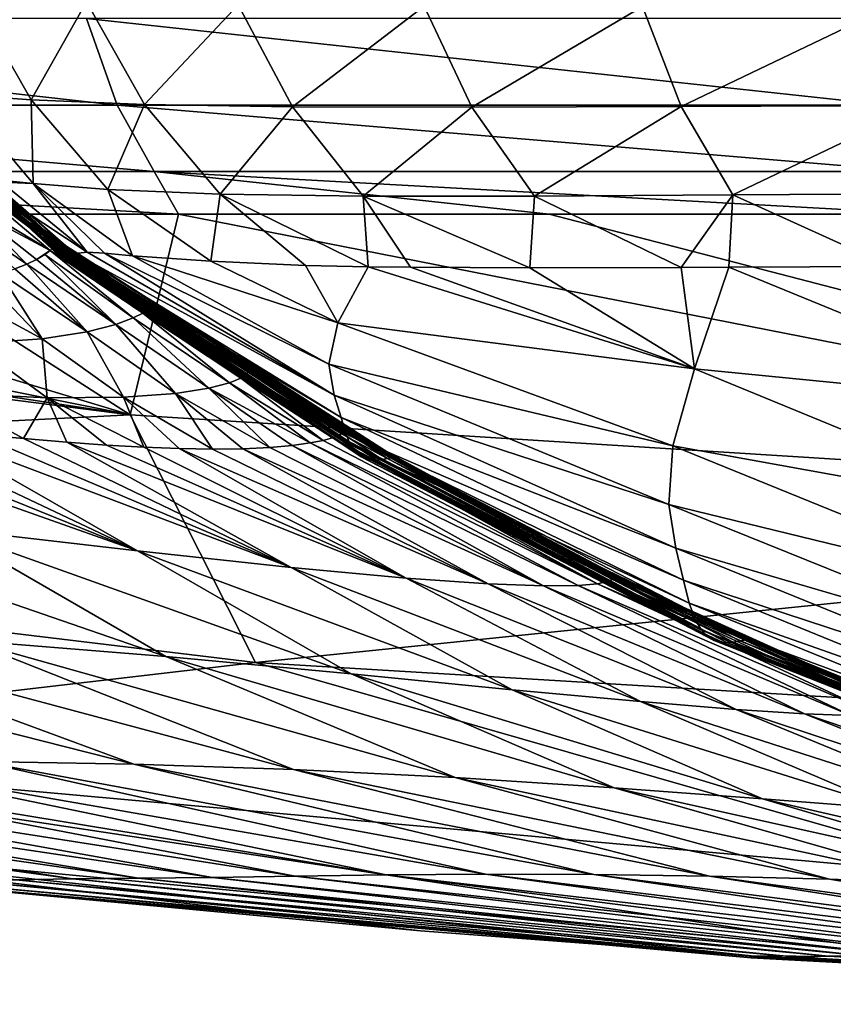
# Model space of a CAD drawing. Header units: metres. Extents: x -105 to 105, y -71 to 59.
# Tile 20 of 117: x -8.55 to -5.74, y -70.99 to -67.59. Entities that reach past the tile are written whole.
import ezdxf

# ---------------------------------------------------------------- set-up
doc = ezdxf.new("R2010")
doc.units = ezdxf.units.M
doc.layers.add('solid_WAMAS_150_SW0001', color=7, linetype='CONTINUOUS')

msp = doc.modelspace()

# ---------------------------------------------------------------- linework, layer by layer
at = {"layer": 'solid_WAMAS_150_SW0001'}
for points in [[(-8.508179, -67.871628, -84.98732), (-8.761324, -67.852539, -83.819115), (-8.709904, -67.516693, -84.9842)], [(-8.508179, -67.871628, -84.98732), (-8.709904, -67.516693, -84.9842), (-8.316772, -67.532654, -86.103149)], [(-8.116463, -67.887306, -86.080978), (-8.508179, -67.871628, -84.98732), (-8.316772, -67.532654, -86.103149)], [(-8.116463, -67.887306, -86.080978), (-8.316772, -67.532654, -86.103149), (-7.792637, -67.543022, -87.143074)], [(-7.604749, -67.895309, -87.087006), (-8.116463, -67.887306, -86.080978), (-7.792637, -67.543022, -87.143074)], [(-7.604749, -67.895309, -87.087006), (-7.792637, -67.543022, -87.143074), (-7.149529, -67.547935, -88.09539)], [(-6.984657, -67.896942, -88.00209), (-7.604749, -67.895309, -87.087006), (-7.149529, -67.547935, -88.09539)], [(-6.984657, -67.896942, -88.00209), (-7.149529, -67.547935, -88.09539), (-6.395343, -67.548813, -88.953751)], [(-6.26141, -67.894768, -88.825676), (-6.984657, -67.896942, -88.00209), (-6.395343, -67.548813, -88.953751)], [(-6.26141, -67.894768, -88.825676), (-6.395343, -67.548813, -88.953751), (-5.535499, -67.547157, -89.711525)], [(-5.436683, -67.891129, -89.55619), (-6.26141, -67.894768, -88.825676), (-5.535499, -67.547157, -89.711525)], [(-10.883867, -67.589973, 13.560887), (-10.744803, -67.889313, 13.307856), (-8.210323, -67.889328, 14.499749)], [(-8.316584, -67.589989, 14.768213), (-10.883867, -67.589973, 13.560887), (-8.210323, -67.889328, 14.499749)], [(-8.316584, -67.589989, 14.768213), (-8.210323, -67.889328, 14.499749), (-5.546504, -67.889343, 15.364776)], [(-5.618286, -67.590004, 15.644439), (-8.316584, -67.589989, 14.768213), (-5.546504, -67.889343, 15.364776)], [(-8.500558, -68.160194, -83.828735), (-8.761324, -67.852539, -83.819115), (-8.508179, -67.871628, -84.98732)], [(-8.500558, -68.160194, -83.828735), (-8.616771, -68.148956, -82.609947), (-8.761324, -67.852539, -83.819115)], [(-10.744803, -67.889313, 13.307856), (-10.577702, -68.118652, 13.003809), (-8.082631, -68.118675, 14.177162)], [(-8.210323, -67.889328, 14.499749), (-10.744803, -67.889313, 13.307856), (-8.082631, -68.118675, 14.177162)], [(-8.242716, -68.181206, -84.975578), (-8.508179, -67.871628, -84.98732), (-8.116463, -67.887306, -86.080978)], [(-8.242716, -68.181206, -84.975578), (-8.500558, -68.160194, -83.828735), (-8.508179, -67.871628, -84.98732)], [(-7.854973, -68.197006, -86.036079), (-8.242716, -68.181206, -84.975578), (-8.116463, -67.887306, -86.080978)], [(-8.210323, -67.889328, 14.499749), (-8.082631, -68.118675, 14.177162), (-5.460234, -68.118683, 15.028732)], [(-5.546504, -67.889343, 15.364776), (-8.210323, -67.889328, 14.499749), (-5.460234, -68.118683, 15.028732)], [(-7.854973, -68.197006, -86.036079), (-8.116463, -67.887306, -86.080978), (-7.604749, -67.895309, -87.087006)], [(-7.360124, -68.20388, -87.000946), (-7.854973, -68.197006, -86.036079), (-7.604749, -67.895309, -87.087006)], [(-7.360124, -68.20388, -87.000946), (-7.604749, -67.895309, -87.087006), (-6.984657, -67.896942, -88.00209)], [(-6.768742, -68.203812, -87.872467), (-7.360124, -68.20388, -87.000946), (-6.984657, -67.896942, -88.00209)], [(-6.768742, -68.203812, -87.872467), (-6.984657, -67.896942, -88.00209), (-6.26141, -67.894768, -88.825676)], [(-6.08282, -68.199974, -88.655869), (-6.768742, -68.203812, -87.872467), (-6.26141, -67.894768, -88.825676)], [(-6.08282, -68.199974, -88.655869), (-6.26141, -67.894768, -88.825676), (-5.436683, -67.891129, -89.55619)], [(-5.299986, -68.195091, -89.35434), (-6.08282, -68.199974, -88.655869), (-5.436683, -67.891129, -89.55619)], [(-10.577702, -68.118652, 13.003809), (-9.248196, -68.266357, 13.24967), (-7.99871, -68.26635, 13.79464)], [(-8.082631, -68.118675, 14.177162), (-10.577702, -68.118652, 13.003809), (-7.99871, -68.26635, 13.79464)], [(-8.689897, -68.149467, -78.319588), (-8.41552, -68.405365, -78.341103), (-8.689534, -68.138779, -73.970703)], [(-8.665867, -68.134094, -69.593178), (-8.689534, -68.138779, -73.970703), (-8.411175, -68.392082, -73.998535)], [(-8.415641, -68.394737, -74.806709), (-8.411175, -68.392082, -73.998535), (-8.689534, -68.138779, -73.970703)], [(-8.418639, -68.396996, -75.529625), (-8.415641, -68.394737, -74.806709), (-8.689534, -68.138779, -73.970703)], [(-8.420062, -68.399483, -76.269897), (-8.418639, -68.396996, -75.529625), (-8.689534, -68.138779, -73.970703)], [(-8.419724, -68.401978, -76.990707), (-8.420062, -68.399483, -76.269897), (-8.689534, -68.138779, -73.970703)], [(-8.417898, -68.404205, -77.748711), (-8.419724, -68.401978, -76.990707), (-8.689534, -68.138779, -73.970703)], [(-8.41552, -68.405365, -78.341103), (-8.417898, -68.404205, -77.748711), (-8.689534, -68.138779, -73.970703)], [(-8.665867, -68.134094, -69.593178), (-8.387671, -68.375763, -69.593109), (-8.563722, -68.246529, -42.954967)], [(-8.665867, -68.134094, -69.593178), (-8.390199, -68.376976, -70.681961), (-8.387671, -68.375763, -69.593109)], [(-8.665867, -68.134094, -69.593178), (-8.396215, -68.382149, -71.675568), (-8.390199, -68.376976, -70.681961)], [(-8.665867, -68.134094, -69.593178), (-8.402116, -68.386513, -72.574745), (-8.396215, -68.382149, -71.675568)], [(-8.665867, -68.134094, -69.593178), (-8.407381, -68.389862, -73.386642), (-8.402116, -68.386513, -72.574745)], [(-8.665867, -68.134094, -69.593178), (-8.411175, -68.392082, -73.998535), (-8.407381, -68.389862, -73.386642)], [(-8.082631, -68.118675, 14.177162), (-6.717533, -68.26635, 14.259557), (-5.408699, -68.26635, 14.642903)], [(-5.460234, -68.118683, 15.028732), (-8.082631, -68.118675, 14.177162), (-5.408699, -68.26635, 14.642903)], [(-8.082631, -68.118675, 14.177162), (-7.99871, -68.26635, 13.79464), (-6.717533, -68.26635, 14.259557)], [(-8.732246, -68.147606, -35.017628), (-8.441437, -68.391571, -35.021847), (-8.76187, -68.198677, -33.350452)], [(-8.732246, -68.147606, -35.017628), (-8.416887, -68.364708, -38.988785), (-8.41731, -68.36515, -38.67355)], [(-8.668094, -68.15567, -38.990505), (-8.416887, -68.364708, -38.988785), (-8.732246, -68.147606, -35.017628)], [(-8.732246, -68.147606, -35.017628), (-8.41731, -68.36515, -38.67355), (-8.419592, -68.3694, -37.393253)], [(-8.732246, -68.147606, -35.017628), (-8.419592, -68.3694, -37.393253), (-8.426502, -68.378059, -36.174999)], [(-8.732246, -68.147606, -35.017628), (-8.426502, -68.378059, -36.174999), (-8.441437, -68.391571, -35.021847)], [(-8.689897, -68.149467, -78.319588), (-8.609547, -68.156212, -82.610313), (-8.314038, -68.398041, -82.621124)], [(-8.355078, -68.401581, -81.599533), (-8.689897, -68.149467, -78.319588), (-8.314038, -68.398041, -82.621124)], [(-8.411159, -68.404976, -79.12925), (-8.41552, -68.405365, -78.341103), (-8.689897, -68.149467, -78.319588)], [(-8.403602, -68.402985, -79.862686), (-8.411159, -68.404976, -79.12925), (-8.689897, -68.149467, -78.319588)], [(-8.385944, -68.401527, -80.683197), (-8.403602, -68.402985, -79.862686), (-8.689897, -68.149467, -78.319588)], [(-8.355078, -68.401581, -81.599533), (-8.385944, -68.401527, -80.683197), (-8.689897, -68.149467, -78.319588)], [(-8.668094, -68.15567, -38.990505), (-8.409499, -68.367241, -42.954918), (-8.410922, -68.366371, -41.821857)], [(-8.563722, -68.246529, -42.954967), (-8.409499, -68.367241, -42.954918), (-8.668094, -68.15567, -38.990505)], [(-8.668094, -68.15567, -38.990505), (-8.410922, -68.366371, -41.821857), (-8.413208, -68.365074, -40.729492)], [(-8.668094, -68.15567, -38.990505), (-8.413208, -68.365074, -40.729492), (-8.415624, -68.364388, -39.679134)], [(-8.668094, -68.15567, -38.990505), (-8.415624, -68.364388, -39.679134), (-8.416887, -68.364708, -38.988785)], [(-8.609547, -68.156212, -82.610313), (-8.616771, -68.148956, -82.609947), (-8.500558, -68.160194, -83.828735)], [(-8.314038, -68.398041, -82.621124), (-8.609547, -68.156212, -82.610313), (-8.500558, -68.160194, -83.828735)], [(-8.157275, -68.409775, -83.985405), (-8.500558, -68.160194, -83.828735), (-8.242716, -68.181206, -84.975578)], [(-8.254149, -68.400665, -83.343231), (-8.314038, -68.398041, -82.621124), (-8.500558, -68.160194, -83.828735)], [(-8.157275, -68.409775, -83.985405), (-8.254149, -68.400665, -83.343231), (-8.500558, -68.160194, -83.828735)], [(-8.76187, -68.198677, -33.350452), (-8.441437, -68.391571, -35.021847), (-8.710246, -68.248474, -33.351898)], [(-7.886553, -68.429092, -85.063423), (-8.242716, -68.181206, -84.975578), (-7.854973, -68.197006, -86.036079)], [(-7.886553, -68.429092, -85.063423), (-8.157275, -68.409775, -83.985405), (-8.242716, -68.181206, -84.975578)], [(-7.559711, -68.442993, -85.928162), (-7.886553, -68.429092, -85.063423), (-7.854973, -68.197006, -86.036079)], [(-7.342738, -68.447899, -86.387428), (-7.854973, -68.197006, -86.036079), (-7.360124, -68.20388, -87.000946)], [(-7.342738, -68.447899, -86.387428), (-7.559711, -68.442993, -85.928162), (-7.854973, -68.197006, -86.036079)], [(-6.78446, -68.451866, -87.331375), (-7.360124, -68.20388, -87.000946), (-6.768742, -68.203812, -87.872467)], [(-7.197534, -68.449867, -86.661018), (-7.342738, -68.447899, -86.387428), (-7.360124, -68.20388, -87.000946)], [(-6.78446, -68.451866, -87.331375), (-7.197534, -68.449867, -86.661018), (-7.360124, -68.20388, -87.000946)], [(-6.262171, -68.450424, -88.016663), (-6.78446, -68.451866, -87.331375), (-6.768742, -68.203812, -87.872467)], [(-6.262171, -68.450424, -88.016663), (-6.768742, -68.203812, -87.872467), (-6.08282, -68.199974, -88.655869)], [(-6.097015, -68.449661, -88.205116), (-6.262171, -68.450424, -88.016663), (-6.08282, -68.199974, -88.655869)], [(-5.537317, -68.446465, -88.766785), (-6.097015, -68.449661, -88.205116), (-6.08282, -68.199974, -88.655869)], [(-5.537317, -68.446465, -88.766785), (-6.08282, -68.199974, -88.655869), (-5.299986, -68.195091, -89.35434)], [(-8.166133, -68.959045, 10.616689), (-12.756148, -68.266365, 11.158203), (-13.59982, -68.266365, 10.50737)], [(-8.166133, -68.959045, 10.616689), (-13.59982, -68.266365, 10.50737), (-12.856267, -69.197174, 5.844214)], [(-8.166133, -68.959045, 10.616689), (-11.632767, -68.266357, 11.928126), (-12.756148, -68.266365, 11.158203)], [(-8.166133, -68.959045, 10.616689), (-10.461339, -68.266357, 12.626612), (-11.632767, -68.266357, 11.928126)], [(-8.166133, -68.959045, 10.616689), (-9.248196, -68.266357, 13.24967), (-10.461339, -68.266357, 12.626612)], [(-8.166133, -68.959045, 10.616689), (-7.99871, -68.26635, 13.79464), (-9.248196, -68.266357, 13.24967)], [(-8.710246, -68.248474, -33.351898), (-8.522206, -68.438522, -32.675106), (-8.759738, -68.279137, -32.350006)], [(-8.710246, -68.248474, -33.351898), (-8.488933, -68.422401, -33.351265), (-8.522206, -68.438522, -32.675106)], [(-8.710246, -68.248474, -33.351898), (-8.441437, -68.391571, -35.021847), (-8.488933, -68.422401, -33.351265)], [(-8.398692, -68.371376, -56.459469), (-8.409499, -68.367241, -42.954918), (-8.563722, -68.246529, -42.954967)], [(-8.398692, -68.371376, -56.459469), (-8.563722, -68.246529, -42.954967), (-8.387671, -68.375763, -69.593109)], [(-2.725768, -69.300903, 10.686105), (-7.99871, -68.26635, 13.79464), (-8.166133, -68.959045, 10.616689)], [(-2.725768, -69.300903, 10.686105), (-6.717533, -68.26635, 14.259557), (-7.99871, -68.26635, 13.79464)], [(-2.725768, -69.300903, 10.686105), (-5.408699, -68.26635, 14.642903), (-6.717533, -68.26635, 14.259557)], [(-8.759738, -68.279137, -32.350006), (-8.522206, -68.438522, -32.675106), (-8.563818, -68.455048, -32.043648)], [(-8.441437, -68.391571, -35.021847), (-8.426502, -68.378059, -36.174999), (-8.121602, -68.607681, -34.970768)], [(-8.426502, -68.378059, -36.174999), (-8.419592, -68.3694, -37.393253), (-8.10506, -68.596031, -36.246868)], [(-8.426502, -68.378059, -36.174999), (-8.10506, -68.596031, -36.246868), (-8.121602, -68.607681, -34.970768)], [(-8.419592, -68.3694, -37.393253), (-8.41731, -68.36515, -38.67355), (-8.097803, -68.589409, -37.545639)], [(-8.419592, -68.3694, -37.393253), (-8.097803, -68.589409, -37.545639), (-8.10506, -68.596031, -36.246868)], [(-8.41731, -68.36515, -38.67355), (-8.416887, -68.364708, -38.988785), (-8.097803, -68.589409, -37.545639)], [(-8.416887, -68.364708, -38.988785), (-8.415624, -68.364388, -39.679134), (-8.093903, -68.587036, -38.87175)], [(-8.416887, -68.364708, -38.988785), (-8.093903, -68.587036, -38.87175), (-8.097803, -68.589409, -37.545639)], [(-8.415624, -68.364388, -39.679134), (-8.090859, -68.587494, -40.220627), (-8.093903, -68.587036, -38.87175)], [(-8.415624, -68.364388, -39.679134), (-8.413208, -68.365074, -40.729492), (-8.090859, -68.587494, -40.220627)], [(-8.413208, -68.365074, -40.729492), (-8.087726, -68.589203, -41.584347), (-8.090859, -68.587494, -40.220627)], [(-8.413208, -68.365074, -40.729492), (-8.410922, -68.366371, -41.821857), (-8.087726, -68.589203, -41.584347)], [(-8.410922, -68.366371, -41.821857), (-8.409499, -68.367241, -42.954918), (-8.087726, -68.589203, -41.584347)], [(-8.409499, -68.367241, -42.954918), (-8.085255, -68.590668, -42.954918), (-8.087726, -68.589203, -41.584347)], [(-8.085255, -68.590668, -42.954918), (-8.409499, -68.367241, -42.954918), (-8.398692, -68.371376, -56.459469)], [(-8.398692, -68.371376, -56.459469), (-8.387671, -68.375763, -69.593109), (-8.085255, -68.590668, -42.954918)], [(-7.257477, -69.105431, -70.71801), (-8.390199, -68.376976, -70.681961), (-8.396215, -68.382149, -71.675568)], [(-7.241756, -69.109665, -69.593628), (-8.387671, -68.375763, -69.593109), (-8.390199, -68.376976, -70.681961)], [(-7.241756, -69.109665, -69.593628), (-8.390199, -68.376976, -70.681961), (-7.257477, -69.105431, -70.71801)], [(-7.241756, -69.109665, -69.593628), (-8.085255, -68.590668, -42.954918), (-8.387671, -68.375763, -69.593109)], [(-8.460728, -68.405823, -34.162086), (-8.488933, -68.422401, -33.351265), (-8.441437, -68.391571, -35.021847)], [(-8.460728, -68.405823, -34.162086), (-8.214721, -68.646973, -32.471725), (-8.488933, -68.422401, -33.351265)], [(-8.460728, -68.405823, -34.162086), (-8.441437, -68.391571, -35.021847), (-8.154911, -68.624748, -33.712696)], [(-8.460728, -68.405823, -34.162086), (-8.154911, -68.624748, -33.712696), (-8.214721, -68.646973, -32.471725)], [(-8.441437, -68.391571, -35.021847), (-8.121602, -68.607681, -34.970768), (-8.154911, -68.624748, -33.712696)], [(-7.349684, -69.112526, -76.340843), (-8.418639, -68.396996, -75.529625), (-8.420062, -68.399483, -76.269897)], [(-7.349684, -69.112526, -76.340843), (-8.420062, -68.399483, -76.269897), (-8.419724, -68.401978, -76.990707)], [(-7.367486, -69.104149, -77.465652), (-8.419724, -68.401978, -76.990707), (-8.417898, -68.404205, -77.748711)], [(-7.349684, -69.112526, -76.340843), (-8.419724, -68.401978, -76.990707), (-7.367486, -69.104149, -77.465652)], [(-7.331796, -69.115929, -75.216202), (-8.415641, -68.394737, -74.806709), (-8.418639, -68.396996, -75.529625)], [(-7.331796, -69.115929, -75.216202), (-8.418639, -68.396996, -75.529625), (-7.349684, -69.112526, -76.340843)], [(-7.385802, -69.088593, -78.590225), (-8.417898, -68.404205, -77.748711), (-8.41552, -68.405365, -78.341103)], [(-7.367486, -69.104149, -77.465652), (-8.417898, -68.404205, -77.748711), (-7.385802, -69.088593, -78.590225)], [(-7.313662, -69.115891, -74.09169), (-8.411175, -68.392082, -73.998535), (-8.415641, -68.394737, -74.806709)], [(-7.313662, -69.115891, -74.09169), (-8.415641, -68.394737, -74.806709), (-7.331796, -69.115929, -75.216202)], [(-7.385802, -69.088593, -78.590225), (-8.41552, -68.405365, -78.341103), (-8.411159, -68.404976, -79.12925)], [(-7.313662, -69.115891, -74.09169), (-8.407381, -68.389862, -73.386642), (-8.411175, -68.392082, -73.998535)], [(-7.404289, -69.063202, -79.714134), (-8.411159, -68.404976, -79.12925), (-8.403602, -68.402985, -79.862686)], [(-7.385802, -69.088593, -78.590225), (-8.411159, -68.404976, -79.12925), (-7.404289, -69.063202, -79.714134)], [(-7.295282, -69.113579, -72.967148), (-8.402116, -68.386513, -72.574745), (-8.407381, -68.389862, -73.386642)], [(-7.295282, -69.113579, -72.967148), (-8.407381, -68.389862, -73.386642), (-7.313662, -69.115891, -74.09169)], [(-7.420729, -69.024689, -80.837006), (-8.403602, -68.402985, -79.862686), (-8.385944, -68.401527, -80.683197)], [(-7.404289, -69.063202, -79.714134), (-8.403602, -68.402985, -79.862686), (-7.420729, -69.024689, -80.837006)], [(-7.276439, -69.109627, -71.842567), (-8.396215, -68.382149, -71.675568), (-8.402116, -68.386513, -72.574745)], [(-7.276439, -69.109627, -71.842567), (-8.402116, -68.386513, -72.574745), (-7.295282, -69.113579, -72.967148)], [(-7.257477, -69.105431, -70.71801), (-8.396215, -68.382149, -71.675568), (-7.276439, -69.109627, -71.842567)], [(-7.436928, -68.968987, -81.958305), (-8.385944, -68.401527, -80.683197), (-8.355078, -68.401581, -81.599533)], [(-7.420729, -69.024689, -80.837006), (-8.385944, -68.401527, -80.683197), (-7.436928, -68.968987, -81.958305)], [(-7.461079, -68.890923, -83.077271), (-8.355078, -68.401581, -81.599533), (-8.314038, -68.398041, -82.621124)], [(-7.436928, -68.968987, -81.958305), (-8.355078, -68.401581, -81.599533), (-7.461079, -68.890923, -83.077271)], [(-7.461079, -68.890923, -83.077271), (-8.314038, -68.398041, -82.621124), (-8.254149, -68.400665, -83.343231)], [(-7.479482, -68.784203, -84.191193), (-8.254149, -68.400665, -83.343231), (-8.157275, -68.409775, -83.985405)], [(-7.461079, -68.890923, -83.077271), (-8.254149, -68.400665, -83.343231), (-7.479482, -68.784203, -84.191193)], [(-7.448157, -68.641098, -85.294556), (-8.157275, -68.409775, -83.985405), (-7.886553, -68.429092, -85.063423)], [(-7.479482, -68.784203, -84.191193), (-8.157275, -68.409775, -83.985405), (-7.448157, -68.641098, -85.294556)], [(-8.313742, -68.672562, -31.248302), (-8.563818, -68.455048, -32.043648), (-8.522206, -68.438522, -32.675106)], [(-8.214721, -68.646973, -32.471725), (-8.522206, -68.438522, -32.675106), (-8.488933, -68.422401, -33.351265)], [(-8.214721, -68.646973, -32.471725), (-8.313742, -68.672562, -31.248302), (-8.522206, -68.438522, -32.675106)], [(-7.448157, -68.641098, -85.294556), (-7.886553, -68.429092, -85.063423), (-7.559711, -68.442993, -85.928162)], [(-7.448157, -68.641098, -85.294556), (-7.559711, -68.442993, -85.928162), (-7.342738, -68.447899, -86.387428)], [(-4.930959, -68.926514, -88.234596), (-6.097015, -68.449661, -88.205116), (-5.537317, -68.446465, -88.766785)], [(-8.46994, -68.696922, -30.044624), (-8.672265, -68.486465, -30.910255), (-8.613993, -68.471207, -31.455769)], [(-8.313742, -68.672562, -31.248302), (-8.613993, -68.471207, -31.455769), (-8.563818, -68.455048, -32.043648)], [(-8.313742, -68.672562, -31.248302), (-8.46994, -68.696922, -30.044624), (-8.613993, -68.471207, -31.455769)], [(-7.448157, -68.641098, -85.294556), (-7.342738, -68.447899, -86.387428), (-6.215889, -68.800514, -87.13282)], [(-6.215889, -68.800514, -87.13282), (-7.342738, -68.447899, -86.387428), (-7.197534, -68.449867, -86.661018)], [(-6.215889, -68.800514, -87.13282), (-7.197534, -68.449867, -86.661018), (-6.78446, -68.451866, -87.331375)], [(-6.215889, -68.800514, -87.13282), (-6.78446, -68.451866, -87.331375), (-6.262171, -68.450424, -88.016663)], [(-6.215889, -68.800514, -87.13282), (-6.262171, -68.450424, -88.016663), (-6.097015, -68.449661, -88.205116)], [(-6.215889, -68.800514, -87.13282), (-6.097015, -68.449661, -88.205116), (-4.930959, -68.926514, -88.234596)], [(-8.46994, -68.696922, -30.044624), (-8.810288, -68.512421, -29.943127), (-8.672265, -68.486465, -30.910255)], [(-8.46994, -68.696922, -30.044624), (-8.708272, -68.713058, -28.867117), (-8.810288, -68.512421, -29.943127)], [(-7.822863, -68.849136, -33.23711), (-8.154911, -68.624748, -33.712696), (-8.121602, -68.607681, -34.970768)], [(-7.783409, -68.833084, -34.498394), (-8.121602, -68.607681, -34.970768), (-8.10506, -68.596031, -36.246868)], [(-7.783409, -68.833084, -34.498394), (-7.822863, -68.849136, -33.23711), (-8.121602, -68.607681, -34.970768)], [(-7.764944, -68.820457, -35.795761), (-8.10506, -68.596031, -36.246868), (-8.097803, -68.589409, -37.545639)], [(-7.764944, -68.820457, -35.795761), (-7.783409, -68.833084, -34.498394), (-8.10506, -68.596031, -36.246868)], [(-7.758412, -68.811745, -37.13979), (-8.097803, -68.589409, -37.545639), (-8.093903, -68.587036, -38.87175)], [(-7.758412, -68.811745, -37.13979), (-7.764944, -68.820457, -35.795761), (-8.097803, -68.589409, -37.545639)], [(-7.756155, -68.807045, -38.538921), (-8.093903, -68.587036, -38.87175), (-8.090859, -68.587494, -40.220627)], [(-7.756155, -68.807045, -38.538921), (-7.758412, -68.811745, -37.13979), (-8.093903, -68.587036, -38.87175)], [(-7.755228, -68.80542, -39.984447), (-8.090859, -68.587494, -40.220627), (-8.087726, -68.589203, -41.584347)], [(-7.755228, -68.80542, -39.984447), (-7.756155, -68.807045, -38.538921), (-8.090859, -68.587494, -40.220627)], [(-7.754589, -68.805519, -41.461449), (-8.087726, -68.589203, -41.584347), (-8.085255, -68.590668, -42.954918)], [(-7.754589, -68.805519, -41.461449), (-7.755228, -68.80542, -39.984447), (-8.087726, -68.589203, -41.584347)], [(-7.920086, -68.699585, -42.954918), (-7.754589, -68.805519, -41.461449), (-8.085255, -68.590668, -42.954918)], [(-7.241756, -69.109665, -69.593628), (-7.920086, -68.699585, -42.954918), (-8.085255, -68.590668, -42.954918)], [(-8.009391, -68.885803, -30.793816), (-8.313742, -68.672562, -31.248302), (-8.214721, -68.646973, -32.471725)], [(-7.893744, -68.867546, -32.003262), (-8.214721, -68.646973, -32.471725), (-8.154911, -68.624748, -33.712696)], [(-7.893744, -68.867546, -32.003262), (-8.009391, -68.885803, -30.793816), (-8.214721, -68.646973, -32.471725)], [(-7.822863, -68.849136, -33.23711), (-7.893744, -68.867546, -32.003262), (-8.154911, -68.624748, -33.712696)], [(-7.479482, -68.784203, -84.191193), (-7.448157, -68.641098, -85.294556), (-6.290607, -69.066528, -86.00782)], [(-7.448157, -68.641098, -85.294556), (-6.215889, -68.800514, -87.13282), (-6.290607, -69.066528, -86.00782)], [(-8.188429, -68.898697, -29.61619), (-8.46994, -68.696922, -30.044624), (-8.313742, -68.672562, -31.248302)], [(-8.009391, -68.885803, -30.793816), (-8.188429, -68.898697, -29.61619), (-8.313742, -68.672562, -31.248302)], [(-8.452322, -68.899979, -28.480843), (-8.827945, -68.881691, -27.401024), (-8.708272, -68.713058, -28.867117)], [(-8.452322, -68.899979, -28.480843), (-8.708272, -68.713058, -28.867117), (-8.46994, -68.696922, -30.044624)], [(-8.188429, -68.898697, -29.61619), (-8.452322, -68.899979, -28.480843), (-8.46994, -68.696922, -30.044624)], [(-7.920086, -68.699585, -42.954918), (-7.753802, -68.80603, -42.954918), (-7.754589, -68.805519, -41.461449)], [(-7.241756, -69.109665, -69.593628), (-7.753802, -68.80603, -42.954918), (-7.920086, -68.699585, -42.954918)], [(-7.479482, -68.784203, -84.191193), (-6.290607, -69.066528, -86.00782), (-6.304282, -69.268562, -84.858803)], [(-7.461079, -68.890923, -83.077271), (-7.479482, -68.784203, -84.191193), (-6.304282, -69.268562, -84.858803)], [(-7.764944, -68.820457, -35.795761), (-7.446664, -69.031342, -34.618065), (-7.783409, -68.833084, -34.498394)], [(-7.758412, -68.811745, -37.13979), (-7.435102, -69.024834, -35.412041), (-7.764944, -68.820457, -35.795761)], [(-7.764944, -68.820457, -35.795761), (-7.435102, -69.024834, -35.412041), (-7.446664, -69.031342, -34.618065)], [(-7.756155, -68.807045, -38.538921), (-7.425416, -69.015678, -36.96489), (-7.758412, -68.811745, -37.13979)], [(-7.758412, -68.811745, -37.13979), (-7.425416, -69.015678, -36.96489), (-7.428861, -69.019615, -36.188774)], [(-7.758412, -68.811745, -37.13979), (-7.428861, -69.019615, -36.188774), (-7.435102, -69.024834, -35.412041)], [(-7.755228, -68.80542, -39.984447), (-7.421444, -69.011261, -38.630051), (-7.756155, -68.807045, -38.538921)], [(-7.756155, -68.807045, -38.538921), (-7.421444, -69.011261, -38.630051), (-7.423093, -69.012955, -37.769855)], [(-7.756155, -68.807045, -38.538921), (-7.423093, -69.012955, -37.769855), (-7.425416, -69.015678, -36.96489)], [(-7.755228, -68.80542, -39.984447), (-7.419427, -69.010475, -40.583805), (-7.420289, -69.010475, -39.563019)], [(-7.754589, -68.805519, -41.461449), (-7.419427, -69.010475, -40.583805), (-7.755228, -68.80542, -39.984447)], [(-7.755228, -68.80542, -39.984447), (-7.420289, -69.010475, -39.563019), (-7.421444, -69.011261, -38.630051)], [(-7.754589, -68.805519, -41.461449), (-7.418657, -69.011024, -41.709385), (-7.419427, -69.010475, -40.583805)], [(-7.753802, -68.80603, -42.954918), (-7.418657, -69.011024, -41.709385), (-7.754589, -68.805519, -41.461449)], [(-7.753802, -68.80603, -42.954918), (-7.417564, -69.011749, -42.954918), (-7.418657, -69.011024, -41.709385)], [(-7.241756, -69.109665, -69.593628), (-7.417564, -69.011749, -42.954918), (-7.753802, -68.80603, -42.954918)], [(-6.290607, -69.066528, -86.00782), (-6.215889, -68.800514, -87.13282), (-5.002871, -69.29895, -87.057266)], [(-6.215889, -68.800514, -87.13282), (-4.930959, -68.926514, -88.234596), (-5.002871, -69.29895, -87.057266)], [(-7.822863, -68.849136, -33.23711), (-7.544127, -69.05619, -32.194248), (-7.893744, -68.867546, -32.003262)], [(-7.783409, -68.833084, -34.498394), (-7.498417, -69.047485, -32.991947), (-7.822863, -68.849136, -33.23711)], [(-7.822863, -68.849136, -33.23711), (-7.498417, -69.047485, -32.991947), (-7.544127, -69.05619, -32.194248)], [(-7.783409, -68.833084, -34.498394), (-7.446664, -69.031342, -34.618065), (-7.466739, -69.039024, -33.80537)], [(-7.783409, -68.833084, -34.498394), (-7.466739, -69.039024, -33.80537), (-7.498417, -69.047485, -32.991947)], [(-8.827945, -68.881691, -27.401024), (-8.533536, -69.041328, -27.248526), (-8.697802, -69.025642, -26.890249)], [(-8.452322, -68.899979, -28.480843), (-8.533536, -69.041328, -27.248526), (-8.827945, -68.881691, -27.401024)], [(-8.009391, -68.885803, -30.793816), (-7.881661, -69.077477, -29.427771), (-8.188429, -68.898697, -29.61619)], [(-7.893744, -68.867546, -32.003262), (-7.682951, -69.07164, -30.694942), (-8.009391, -68.885803, -30.793816)], [(-8.009391, -68.885803, -30.793816), (-7.682951, -69.07164, -30.694942), (-7.776353, -69.076134, -30.024376)], [(-8.009391, -68.885803, -30.793816), (-7.776353, -69.076134, -30.024376), (-7.881661, -69.077477, -29.427771)], [(-7.893744, -68.867546, -32.003262), (-7.544127, -69.05619, -32.194248), (-7.605337, -69.06459, -31.423717)], [(-7.893744, -68.867546, -32.003262), (-7.605337, -69.06459, -31.423717), (-7.682951, -69.07164, -30.694942)], [(-8.452322, -68.899979, -28.480843), (-8.384383, -69.053986, -27.617449), (-8.533536, -69.041328, -27.248526)], [(-8.188429, -68.898697, -29.61619), (-8.117805, -69.071106, -28.431108), (-8.452322, -68.899979, -28.480843)], [(-8.452322, -68.899979, -28.480843), (-8.117805, -69.071106, -28.431108), (-8.246876, -69.063843, -28.007448)], [(-8.452322, -68.899979, -28.480843), (-8.246876, -69.063843, -28.007448), (-8.384383, -69.053986, -27.617449)], [(-8.188429, -68.898697, -29.61619), (-7.881661, -69.077477, -29.427771), (-7.995972, -69.075722, -28.900526)], [(-8.188429, -68.898697, -29.61619), (-7.995972, -69.075722, -28.900526), (-8.117805, -69.071106, -28.431108)], [(-7.461079, -68.890923, -83.077271), (-6.304282, -69.268562, -84.858803), (-6.280547, -69.419647, -83.696777)], [(-7.436928, -68.968987, -81.958305), (-7.461079, -68.890923, -83.077271), (-6.280547, -69.419647, -83.696777)], [(-9.546083, -68.931389, -25.479399), (-8.140342, -69.429138, -25.820002), (-8.808475, -69.351517, -24.793484)], [(-9.546083, -68.931389, -25.479399), (-9.301761, -68.959755, -25.833466), (-8.140342, -69.429138, -25.820002)], [(-8.166133, -68.959045, 10.616689), (-12.856267, -69.197174, 5.844214), (-7.732701, -69.81498, 5.93391)], [(-9.301761, -68.959755, -25.833466), (-9.079664, -68.984962, -26.186159), (-8.140342, -69.429138, -25.820002)], [(-9.079664, -68.984962, -26.186159), (-8.879049, -69.006897, -26.537523), (-8.140342, -69.429138, -25.820002)], [(-2.725768, -69.300903, 10.686105), (-8.166133, -68.959045, 10.616689), (-7.732701, -69.81498, 5.93391)], [(-7.436928, -68.968987, -81.958305), (-6.280547, -69.419647, -83.696777), (-6.254274, -69.530609, -82.528122)], [(-7.420729, -69.024689, -80.837006), (-7.436928, -68.968987, -81.958305), (-6.254274, -69.530609, -82.528122)], [(-8.879049, -69.006897, -26.537523), (-7.608977, -69.486671, -26.925495), (-8.140342, -69.429138, -25.820002)], [(-8.879049, -69.006897, -26.537523), (-8.697802, -69.025642, -26.890249), (-7.608977, -69.486671, -26.925495)], [(-8.697802, -69.025642, -26.890249), (-8.533536, -69.041328, -27.248526), (-7.608977, -69.486671, -26.925495)], [(-7.446664, -69.031342, -34.618065), (-7.435102, -69.024834, -35.412041), (-6.499165, -69.528427, -35.505867)], [(-7.435102, -69.024834, -35.412041), (-7.428861, -69.019615, -36.188774), (-6.499165, -69.528427, -35.505867)], [(-7.428861, -69.019615, -36.188774), (-7.425416, -69.015678, -36.96489), (-6.490422, -69.524071, -36.74725)], [(-7.428861, -69.019615, -36.188774), (-6.490422, -69.524071, -36.74725), (-6.499165, -69.528427, -35.505867)], [(-7.425416, -69.015678, -36.96489), (-7.423093, -69.012955, -37.769855), (-6.490422, -69.524071, -36.74725)], [(-7.423093, -69.012955, -37.769855), (-7.421444, -69.011261, -38.630051), (-6.487425, -69.521301, -37.988979)], [(-7.423093, -69.012955, -37.769855), (-6.487425, -69.521301, -37.988979), (-6.490422, -69.524071, -36.74725)], [(-7.421444, -69.011261, -38.630051), (-7.420289, -69.010475, -39.563019), (-6.486857, -69.51976, -39.230659)], [(-7.421444, -69.011261, -38.630051), (-6.486857, -69.51976, -39.230659), (-6.487425, -69.521301, -37.988979)], [(-7.420729, -69.024689, -80.837006), (-6.254274, -69.530609, -82.528122), (-6.234111, -69.610161, -81.356049)], [(-7.404289, -69.063202, -79.714134), (-7.420729, -69.024689, -80.837006), (-6.234111, -69.610161, -81.356049)], [(-7.420289, -69.010475, -39.563019), (-6.486773, -69.519096, -40.472137), (-6.486857, -69.51976, -39.230659)], [(-7.420289, -69.010475, -39.563019), (-7.419427, -69.010475, -40.583805), (-6.486773, -69.519096, -40.472137)], [(-7.419427, -69.010475, -40.583805), (-6.486803, -69.518967, -41.713516), (-6.486773, -69.519096, -40.472137)], [(-7.419427, -69.010475, -40.583805), (-7.418657, -69.011024, -41.709385), (-6.486803, -69.518967, -41.713516)], [(-7.418657, -69.011024, -41.709385), (-7.417564, -69.011749, -42.954918), (-6.486803, -69.518967, -41.713516)], [(-7.417564, -69.011749, -42.954918), (-6.487142, -69.518883, -42.954918), (-6.486803, -69.518967, -41.713516)], [(-6.691402, -69.411102, -69.593597), (-6.487142, -69.518883, -42.954918), (-7.417564, -69.011749, -42.954918)], [(-7.241756, -69.109665, -69.593628), (-6.691402, -69.411102, -69.593597), (-7.417564, -69.011749, -42.954918)], [(-8.533536, -69.041328, -27.248526), (-8.384383, -69.053986, -27.617449), (-7.608977, -69.486671, -26.925495)], [(-8.384383, -69.053986, -27.617449), (-7.212256, -69.523102, -28.098967), (-7.608977, -69.486671, -26.925495)], [(-8.384383, -69.053986, -27.617449), (-8.246876, -69.063843, -28.007448), (-7.212256, -69.523102, -28.098967)], [(-7.605337, -69.06459, -31.423717), (-7.544127, -69.05619, -32.194248), (-6.618138, -69.548691, -31.787281)], [(-7.544127, -69.05619, -32.194248), (-7.498417, -69.047485, -32.991947), (-6.550925, -69.54248, -33.025673)], [(-7.544127, -69.05619, -32.194248), (-6.550925, -69.54248, -33.025673), (-6.618138, -69.548691, -31.787281)], [(-7.498417, -69.047485, -32.991947), (-7.466739, -69.039024, -33.80537), (-6.550925, -69.54248, -33.025673)], [(-7.466739, -69.039024, -33.80537), (-7.446664, -69.031342, -34.618065), (-6.517017, -69.534729, -34.265236)], [(-7.466739, -69.039024, -33.80537), (-6.517017, -69.534729, -34.265236), (-6.550925, -69.54248, -33.025673)], [(-7.446664, -69.031342, -34.618065), (-6.499165, -69.528427, -35.505867), (-6.517017, -69.534729, -34.265236)], [(-8.246876, -69.063843, -28.007448), (-8.117805, -69.071106, -28.431108), (-7.212256, -69.523102, -28.098967)], [(-8.117805, -69.071106, -28.431108), (-7.995972, -69.075722, -28.900526), (-7.212256, -69.523102, -28.098967)], [(-7.995972, -69.075722, -28.900526), (-6.928956, -69.54274, -29.315468), (-7.212256, -69.523102, -28.098967)], [(-7.995972, -69.075722, -28.900526), (-7.881661, -69.077477, -29.427771), (-6.928956, -69.54274, -29.315468)], [(-7.881661, -69.077477, -29.427771), (-7.776353, -69.076134, -30.024376), (-6.928956, -69.54274, -29.315468)], [(-7.776353, -69.076134, -30.024376), (-7.682951, -69.07164, -30.694942), (-6.737748, -69.549934, -30.550114)], [(-7.776353, -69.076134, -30.024376), (-6.737748, -69.549934, -30.550114), (-6.928956, -69.54274, -29.315468)], [(-7.682951, -69.07164, -30.694942), (-7.605337, -69.06459, -31.423717), (-6.737748, -69.549934, -30.550114)], [(-7.605337, -69.06459, -31.423717), (-6.618138, -69.548691, -31.787281), (-6.737748, -69.549934, -30.550114)], [(-7.404289, -69.063202, -79.714134), (-6.234111, -69.610161, -81.356049), (-6.213431, -69.665573, -80.181816)], [(-7.385802, -69.088593, -78.590225), (-7.404289, -69.063202, -79.714134), (-6.213431, -69.665573, -80.181816)], [(-7.385802, -69.088593, -78.590225), (-6.213431, -69.665573, -80.181816), (-6.191186, -69.702492, -79.006157)], [(-7.367486, -69.104149, -77.465652), (-7.385802, -69.088593, -78.590225), (-6.191186, -69.702492, -79.006157)], [(-6.304282, -69.268562, -84.858803), (-6.290607, -69.066528, -86.00782), (-5.023402, -69.581306, -85.845062)], [(-6.290607, -69.066528, -86.00782), (-5.002871, -69.29895, -87.057266), (-5.023402, -69.581306, -85.845062)], [(-7.367486, -69.104149, -77.465652), (-6.191186, -69.702492, -79.006157), (-6.169145, -69.725601, -77.82959)], [(-7.349684, -69.112526, -76.340843), (-7.367486, -69.104149, -77.465652), (-6.169145, -69.725601, -77.82959)], [(-7.349684, -69.112526, -76.340843), (-6.169145, -69.725601, -77.82959), (-6.147497, -69.738586, -76.652702)], [(-7.331796, -69.115929, -75.216202), (-7.349684, -69.112526, -76.340843), (-6.147497, -69.738586, -76.652702)], [(-7.313662, -69.115891, -74.09169), (-7.331796, -69.115929, -75.216202), (-6.125756, -69.744568, -75.476059)], [(-7.331796, -69.115929, -75.216202), (-6.147497, -69.738586, -76.652702), (-6.125756, -69.744568, -75.476059)], [(-7.295282, -69.113579, -72.967148), (-7.313662, -69.115891, -74.09169), (-6.10382, -69.745811, -74.299599)], [(-7.313662, -69.115891, -74.09169), (-6.125756, -69.744568, -75.476059), (-6.10382, -69.745811, -74.299599)], [(-7.276439, -69.109627, -71.842567), (-7.295282, -69.113579, -72.967148), (-6.081695, -69.744064, -73.123085)], [(-7.295282, -69.113579, -72.967148), (-6.10382, -69.745811, -74.299599), (-6.081695, -69.744064, -73.123085)], [(-7.257477, -69.105431, -70.71801), (-7.276439, -69.109627, -71.842567), (-6.059157, -69.740242, -71.946526)], [(-7.276439, -69.109627, -71.842567), (-6.081695, -69.744064, -73.123085), (-6.059157, -69.740242, -71.946526)], [(-7.257477, -69.105431, -70.71801), (-6.059157, -69.740242, -71.946526), (-6.036475, -69.735985, -70.769997)], [(-7.257477, -69.105431, -70.71801), (-6.036475, -69.735985, -70.769997), (-6.691402, -69.411102, -69.593597)], [(-7.241756, -69.109665, -69.593628), (-7.257477, -69.105431, -70.71801), (-6.691402, -69.411102, -69.593597)], [(-7.732701, -69.81498, 5.93391), (-12.856267, -69.197174, 5.844214), (-10.217569, -70.104141, 1.181479)], [(-8.042082, -69.793922, -23.771143), (-9.575446, -69.266014, -23.827686), (-8.808475, -69.351517, -24.793484)], [(-8.042082, -69.793922, -23.771143), (-8.728151, -69.738449, -22.758911), (-9.575446, -69.266014, -23.827686)], [(-6.304282, -69.268562, -84.858803), (-5.023402, -69.581306, -85.845062), (-5.005461, -69.792603, -84.613762)], [(-6.280547, -69.419647, -83.696777), (-6.304282, -69.268562, -84.858803), (-5.005461, -69.792603, -84.613762)], [(-2.725768, -69.300903, 10.686105), (-7.732701, -69.81498, 5.93391), (-2.580724, -70.124451, 5.978841)], [(-7.402595, -69.853813, -24.810547), (-8.808475, -69.351517, -24.793484), (-8.140342, -69.429138, -25.820002)], [(-7.402595, -69.853813, -24.810547), (-8.042082, -69.793922, -23.771143), (-8.808475, -69.351517, -24.793484)], [(-6.845515, -69.908592, -25.892277), (-8.140342, -69.429138, -25.820002), (-7.608977, -69.486671, -26.925495)], [(-6.845515, -69.908592, -25.892277), (-7.402595, -69.853813, -24.810547), (-8.140342, -69.429138, -25.820002)], [(-6.691402, -69.411102, -69.593597), (-6.016967, -69.739876, -69.593437), (-6.487142, -69.518883, -42.954918)], [(-6.691402, -69.411102, -69.593597), (-6.036475, -69.735985, -70.769997), (-6.016967, -69.739876, -69.593437)], [(-6.280547, -69.419647, -83.696777), (-5.005461, -69.792603, -84.613762), (-4.978469, -69.947754, -83.371948)], [(-6.254274, -69.530609, -82.528122), (-6.280547, -69.419647, -83.696777), (-4.978469, -69.947754, -83.371948)], [(-6.402464, -69.949715, -27.028933), (-7.608977, -69.486671, -26.925495), (-7.212256, -69.523102, -28.098967)], [(-6.402464, -69.949715, -27.028933), (-6.845515, -69.908592, -25.892277), (-7.608977, -69.486671, -26.925495)], [(-6.071689, -69.976349, -28.212826), (-7.212256, -69.523102, -28.098967), (-6.928956, -69.54274, -29.315468)], [(-6.071689, -69.976349, -28.212826), (-6.402464, -69.949715, -27.028933), (-7.212256, -69.523102, -28.098967)], [(-5.52084, -69.994164, -33.109741), (-6.550925, -69.54248, -33.025673), (-6.517017, -69.534729, -34.265236)], [(-5.492812, -69.989342, -34.33931), (-6.517017, -69.534729, -34.265236), (-6.499165, -69.528427, -35.505867)], [(-5.492812, -69.989342, -34.33931), (-5.52084, -69.994164, -33.109741), (-6.517017, -69.534729, -34.265236)], [(-5.478161, -69.985321, -35.569588), (-6.499165, -69.528427, -35.505867), (-6.490422, -69.524071, -36.74725)], [(-5.478161, -69.985321, -35.569588), (-5.492812, -69.989342, -34.33931), (-6.499165, -69.528427, -35.505867)], [(-5.47109, -69.982483, -36.800362), (-6.490422, -69.524071, -36.74725), (-6.487425, -69.521301, -37.988979)], [(-5.47109, -69.982483, -36.800362), (-5.478161, -69.985321, -35.569588), (-6.490422, -69.524071, -36.74725)], [(-5.468792, -69.980614, -38.03138), (-6.487425, -69.521301, -37.988979), (-6.486857, -69.51976, -39.230659)], [(-5.468792, -69.980614, -38.03138), (-5.47109, -69.982483, -36.800362), (-6.487425, -69.521301, -37.988979)], [(-5.46878, -69.978729, -41.724098), (-6.486803, -69.518967, -41.713516), (-6.487142, -69.518883, -42.954918)], [(-5.684762, -69.889, -42.954918), (-5.46878, -69.978729, -41.724098), (-6.487142, -69.518883, -42.954918)], [(-6.016967, -69.739876, -69.593437), (-5.684762, -69.889, -42.954918), (-6.487142, -69.518883, -42.954918)], [(-5.468501, -69.9795, -39.262386), (-6.486857, -69.51976, -39.230659), (-6.486773, -69.519096, -40.472137)], [(-5.468501, -69.9795, -39.262386), (-5.468792, -69.980614, -38.03138), (-6.486857, -69.51976, -39.230659)], [(-5.468596, -69.978935, -40.493275), (-6.486773, -69.519096, -40.472137), (-6.486803, -69.518967, -41.713516)], [(-5.46878, -69.978729, -41.724098), (-5.468596, -69.978935, -40.493275), (-6.486803, -69.518967, -41.713516)], [(-5.468596, -69.978935, -40.493275), (-5.468501, -69.9795, -39.262386), (-6.486773, -69.519096, -40.472137)], [(-6.254274, -69.530609, -82.528122), (-4.978469, -69.947754, -83.371948), (-4.957016, -70.059303, -82.124916)], [(-6.234111, -69.610161, -81.356049), (-6.254274, -69.530609, -82.528122), (-4.957016, -70.059303, -82.124916)], [(-5.83552, -69.991348, -29.426594), (-6.928956, -69.54274, -29.315468), (-6.737748, -69.549934, -30.550114)], [(-5.83552, -69.991348, -29.426594), (-6.071689, -69.976349, -28.212826), (-6.928956, -69.54274, -29.315468)], [(-5.676202, -69.997566, -30.65292), (-6.737748, -69.549934, -30.550114), (-6.618138, -69.548691, -31.787281)], [(-5.676202, -69.997566, -30.65292), (-5.83552, -69.991348, -29.426594), (-6.737748, -69.549934, -30.550114)], [(-5.576654, -69.997704, -31.880932), (-6.618138, -69.548691, -31.787281), (-6.550925, -69.54248, -33.025673)], [(-5.576654, -69.997704, -31.880932), (-5.676202, -69.997566, -30.65292), (-6.618138, -69.548691, -31.787281)], [(-5.52084, -69.994164, -33.109741), (-5.576654, -69.997704, -31.880932), (-6.550925, -69.54248, -33.025673)], [(-6.234111, -69.610161, -81.356049), (-4.957016, -70.059303, -82.124916), (-4.936215, -70.137238, -80.874702)], [(-6.213431, -69.665573, -80.181816), (-6.234111, -69.610161, -81.356049), (-4.936215, -70.137238, -80.874702)], [(-8.153026, -70.166153, -20.413174), (-10.115358, -69.668579, -20.756792), (-9.426537, -69.696045, -21.758818)], [(-8.153026, -70.166153, -20.413174), (-8.683915, -70.156609, -19.323318), (-10.115358, -69.668579, -20.756792)], [(-6.213431, -69.665573, -80.181816), (-4.936215, -70.137238, -80.874702), (-4.913918, -70.189682, -79.622528)], [(-6.191186, -69.702492, -79.006157), (-6.213431, -69.665573, -80.181816), (-4.913918, -70.189682, -79.622528)], [(-7.601669, -70.184311, -21.492958), (-9.426537, -69.696045, -21.758818), (-8.728151, -69.738449, -22.758911)], [(-7.601669, -70.184311, -21.492958), (-8.153026, -70.166153, -20.413174), (-9.426537, -69.696045, -21.758818)], [(-6.191186, -69.702492, -79.006157), (-4.913918, -70.189682, -79.622528), (-4.891577, -70.223022, -78.369026)], [(-6.169145, -69.725601, -77.82959), (-6.191186, -69.702492, -79.006157), (-4.891577, -70.223022, -78.369026)], [(-7.0425, -70.211761, -22.571413), (-8.728151, -69.738449, -22.758911), (-8.042082, -69.793922, -23.771143)], [(-7.0425, -70.211761, -22.571413), (-7.601669, -70.184311, -21.492958), (-8.728151, -69.738449, -22.758911)], [(-6.169145, -69.725601, -77.82959), (-4.891577, -70.223022, -78.369026), (-4.869609, -70.242432, -77.114967)], [(-6.147497, -69.738586, -76.652702), (-6.169145, -69.725601, -77.82959), (-4.869609, -70.242432, -77.114967)], [(-6.147497, -69.738586, -76.652702), (-4.869609, -70.242432, -77.114967), (-4.847602, -70.252182, -75.861153)], [(-6.125756, -69.744568, -75.476059), (-6.147497, -69.738586, -76.652702), (-4.847602, -70.252182, -75.861153)], [(-6.036475, -69.735985, -70.769997), (-6.059157, -69.740242, -71.946526), (-4.75793, -70.248413, -70.846786)], [(-6.036475, -69.735985, -70.769997), (-4.75793, -70.248413, -70.846786), (-4.737581, -70.251198, -69.593163)], [(-6.036475, -69.735985, -70.769997), (-4.737581, -70.251198, -69.593163), (-4.874594, -70.203079, -69.593185)], [(-6.016967, -69.739876, -69.593437), (-6.036475, -69.735985, -70.769997), (-4.874594, -70.203079, -69.593185)], [(-6.125756, -69.744568, -75.476059), (-4.847602, -70.252182, -75.861153), (-4.825449, -70.255531, -74.607628)], [(-6.10382, -69.745811, -74.299599), (-6.125756, -69.744568, -75.476059), (-4.825449, -70.255531, -74.607628)], [(-6.081695, -69.744064, -73.123085), (-6.10382, -69.745811, -74.299599), (-4.803198, -70.255051, -73.35405)], [(-6.10382, -69.745811, -74.299599), (-4.825449, -70.255531, -74.607628), (-4.803198, -70.255051, -73.35405)], [(-6.059157, -69.740242, -71.946526), (-6.081695, -69.744064, -73.123085), (-4.780667, -70.252113, -72.100395)], [(-6.081695, -69.744064, -73.123085), (-4.803198, -70.255051, -73.35405), (-4.780667, -70.252113, -72.100395)], [(-6.059157, -69.740242, -71.946526), (-4.780667, -70.252113, -72.100395), (-4.75793, -70.248413, -70.846786)], [(-6.016967, -69.739876, -69.593437), (-4.874594, -70.203079, -69.593185), (-5.684762, -69.889, -42.954918)], [(-6.492929, -70.247192, -23.657576), (-8.042082, -69.793922, -23.771143), (-7.402595, -69.853813, -24.810547)], [(-6.492929, -70.247192, -23.657576), (-7.0425, -70.211761, -22.571413), (-8.042082, -69.793922, -23.771143)], [(-7.732701, -69.81498, 5.93391), (-10.217569, -70.104141, 1.181479), (-5.118035, -70.563644, 1.22203)], [(-2.580724, -70.124451, 5.978841), (-7.732701, -69.81498, 5.93391), (-5.118035, -70.563644, 1.22203)], [(-5.980343, -70.28508, -24.761106), (-7.402595, -69.853813, -24.810547), (-6.845515, -69.908592, -25.892277)], [(-5.980343, -70.28508, -24.761106), (-6.492929, -70.247192, -23.657576), (-7.402595, -69.853813, -24.810547)], [(-5.533379, -70.319366, -25.891747), (-6.845515, -69.908592, -25.892277), (-6.402464, -69.949715, -27.028933)], [(-5.533379, -70.319366, -25.891747), (-5.980343, -70.28508, -24.761106), (-6.845515, -69.908592, -25.892277)], [(-5.177332, -70.344635, -27.0576), (-6.402464, -69.949715, -27.028933), (-6.071689, -69.976349, -28.212826)], [(-5.177332, -70.344635, -27.0576), (-5.533379, -70.319366, -25.891747), (-6.402464, -69.949715, -27.028933)], [(-4.910925, -70.360497, -28.253769), (-6.071689, -69.976349, -28.212826), (-5.83552, -69.991348, -29.426594)], [(-4.910925, -70.360497, -28.253769), (-5.177332, -70.344635, -27.0576), (-6.071689, -69.976349, -28.212826)], [(-4.720217, -70.368965, -29.469162), (-5.83552, -69.991348, -29.426594), (-5.676202, -69.997566, -30.65292)], [(-4.720217, -70.368965, -29.469162), (-4.910925, -70.360497, -28.253769), (-5.83552, -69.991348, -29.426594)], [(-10.217569, -70.104141, 1.181479), (-10.776105, -70.319153, -3.558746), (-5.398915, -70.832184, -3.542392)], [(-5.118035, -70.563644, 1.22203), (-10.217569, -70.104141, 1.181479), (-5.398915, -70.832184, -3.542392)], [(-8.137041, -70.559837, -13.032447), (-10.776402, -70.184296, -13.589353), (-10.435529, -70.177071, -14.766981)], [(-7.880561, -70.556732, -14.231202), (-10.435529, -70.177071, -14.766981), (-10.056759, -70.168068, -15.932889)], [(-7.880561, -70.556732, -14.231202), (-8.137041, -70.559837, -13.032447), (-10.435529, -70.177071, -14.766981)], [(-7.595603, -70.552254, -15.423437), (-10.056759, -70.168068, -15.932889), (-9.639243, -70.159737, -17.083469)], [(-7.595603, -70.552254, -15.423437), (-7.880561, -70.556732, -14.231202), (-10.056759, -70.168068, -15.932889)], [(-7.281552, -70.547874, -16.607035), (-9.639243, -70.159737, -17.083469), (-9.181797, -70.154984, -18.214733)], [(-7.281552, -70.547874, -16.607035), (-7.595603, -70.552254, -15.423437), (-9.639243, -70.159737, -17.083469)], [(-6.937548, -70.545418, -17.779652), (-9.181797, -70.154984, -18.214733), (-8.683915, -70.156609, -19.323318)], [(-6.937548, -70.545418, -17.779652), (-7.281552, -70.547874, -16.607035), (-9.181797, -70.154984, -18.214733)], [(-6.56324, -70.546631, -18.939302), (-8.683915, -70.156609, -19.323318), (-8.153026, -70.166153, -20.413174)], [(-6.56324, -70.546631, -18.939302), (-6.937548, -70.545418, -17.779652), (-8.683915, -70.156609, -19.323318)], [(-6.164173, -70.552383, -20.088232), (-8.153026, -70.166153, -20.413174), (-7.601669, -70.184311, -21.492958)], [(-6.164173, -70.552383, -20.088232), (-6.56324, -70.546631, -18.939302), (-8.153026, -70.166153, -20.413174)], [(-8.364285, -70.562057, -11.828003), (-11.07835, -70.189896, -12.401467), (-10.776402, -70.184296, -13.589353)], [(-8.364285, -70.562057, -11.828003), (-8.561056, -70.564568, -10.618251), (-11.07835, -70.189896, -12.401467)], [(-8.137041, -70.559837, -13.032447), (-8.364285, -70.562057, -11.828003), (-10.776402, -70.184296, -13.589353)], [(-5.749698, -70.562943, -21.231407), (-7.601669, -70.184311, -21.492958), (-7.0425, -70.211761, -22.571413)], [(-5.749698, -70.562943, -21.231407), (-6.164173, -70.552383, -20.088232), (-7.601669, -70.184311, -21.492958)], [(-5.329252, -70.578598, -22.373844), (-7.0425, -70.211761, -22.571413), (-6.492929, -70.247192, -23.657576)], [(-5.329252, -70.578598, -22.373844), (-5.749698, -70.562943, -21.231407), (-7.0425, -70.211761, -22.571413)], [(-4.915861, -70.598511, -23.520687), (-6.492929, -70.247192, -23.657576), (-5.980343, -70.28508, -24.761106)], [(-4.915861, -70.598511, -23.520687), (-5.329252, -70.578598, -22.373844), (-6.492929, -70.247192, -23.657576)], [(-4.530073, -70.619598, -24.677362), (-5.980343, -70.28508, -24.761106), (-5.533379, -70.319366, -25.891747)], [(-4.530073, -70.619598, -24.677362), (-4.915861, -70.598511, -23.520687), (-5.980343, -70.28508, -24.761106)], [(-10.776105, -70.319153, -3.558746), (-8.871567, -70.581535, -5.710104), (-7.162674, -70.740776, -5.416011)], [(-10.776105, -70.319153, -3.558746), (-7.162674, -70.740776, -5.416011), (-6.020548, -70.82766, -5.249569)], [(-5.398915, -70.832184, -3.542392), (-10.776105, -70.319153, -3.558746), (-6.020548, -70.82766, -5.249569)], [(-5.296344, -70.827812, -13.807716), (-7.880561, -70.556732, -14.231202), (-7.595603, -70.552254, -15.423437)], [(-5.105372, -70.82637, -15.020386), (-7.595603, -70.552254, -15.423437), (-7.281552, -70.547874, -16.607035)], [(-5.105372, -70.82637, -15.020386), (-5.296344, -70.827812, -13.807716), (-7.595603, -70.552254, -15.423437)], [(-4.894939, -70.824623, -16.229189), (-7.281552, -70.547874, -16.607035), (-6.937548, -70.545418, -17.779652)], [(-4.894939, -70.824623, -16.229189), (-5.105372, -70.82637, -15.020386), (-7.281552, -70.547874, -16.607035)], [(-4.664479, -70.823586, -17.432957), (-6.937548, -70.545418, -17.779652), (-6.56324, -70.546631, -18.939302)], [(-4.664479, -70.823586, -17.432957), (-4.894939, -70.824623, -16.229189), (-6.937548, -70.545418, -17.779652)], [(-4.413762, -70.824219, -18.630692), (-6.56324, -70.546631, -18.939302), (-6.164173, -70.552383, -20.088232)], [(-4.413762, -70.824219, -18.630692), (-4.664479, -70.823586, -17.432957), (-6.56324, -70.546631, -18.939302)], [(-4.146485, -70.82695, -19.823439), (-6.164173, -70.552383, -20.088232), (-5.749698, -70.562943, -21.231407)], [(-4.146485, -70.82695, -19.823439), (-4.413762, -70.824219, -18.630692), (-6.164173, -70.552383, -20.088232)], [(-6.019909, -70.834648, -6.481979), (-8.958766, -70.572853, -6.962823), (-8.858769, -70.57254, -8.184736)], [(-7.162674, -70.740776, -5.416011), (-8.871567, -70.581535, -5.710104), (-8.958766, -70.572853, -6.962823)], [(-6.020548, -70.82766, -5.249569), (-7.162674, -70.740776, -5.416011), (-8.958766, -70.572853, -6.962823)], [(-6.019909, -70.834648, -6.481979), (-6.020548, -70.82766, -5.249569), (-8.958766, -70.572853, -6.962823)], [(-5.952601, -70.835648, -7.707521), (-8.858769, -70.57254, -8.184736), (-8.726133, -70.568474, -9.403585)], [(-5.952601, -70.835648, -7.707521), (-6.019909, -70.834648, -6.481979), (-8.858769, -70.57254, -8.184736)], [(-5.863448, -70.832222, -8.931727), (-8.726133, -70.568474, -9.403585), (-8.561056, -70.564568, -10.618251)], [(-5.863448, -70.832222, -8.931727), (-5.952601, -70.835648, -7.707521), (-8.726133, -70.568474, -9.403585)], [(-5.752618, -70.829216, -10.154096), (-8.561056, -70.564568, -10.618251), (-8.364285, -70.562057, -11.828003)], [(-5.752618, -70.829216, -10.154096), (-5.863448, -70.832222, -8.931727), (-8.561056, -70.564568, -10.618251)], [(-5.620622, -70.828255, -11.374313), (-8.364285, -70.562057, -11.828003), (-8.137041, -70.559837, -13.032447)], [(-5.620622, -70.828255, -11.374313), (-5.752618, -70.829216, -10.154096), (-8.364285, -70.562057, -11.828003)], [(-5.46826, -70.828201, -12.592234), (-8.137041, -70.559837, -13.032447), (-7.880561, -70.556732, -14.231202)], [(-5.46826, -70.828201, -12.592234), (-5.620622, -70.828255, -11.374313), (-8.137041, -70.559837, -13.032447)], [(-5.296344, -70.827812, -13.807716), (-5.46826, -70.828201, -12.592234), (-7.880561, -70.556732, -14.231202)], [(-3.868875, -70.831825, -21.013563), (-5.749698, -70.562943, -21.231407), (-5.329252, -70.578598, -22.373844)], [(-3.868875, -70.831825, -21.013563), (-4.146485, -70.82695, -19.823439), (-5.749698, -70.562943, -21.231407)], [(-3.441305, -70.967499, -4.972262), (-6.020548, -70.82766, -5.249569), (-6.019909, -70.834648, -6.481979)], [(-5.398915, -70.832184, -3.542392), (-6.020548, -70.82766, -5.249569), (-3.441305, -70.967499, -4.972262)], [(-3.051373, -70.993187, -6.172963), (-6.019909, -70.834648, -6.481979), (-5.952601, -70.835648, -7.707521)], [(-3.062974, -70.981522, -4.943595), (-3.441305, -70.967499, -4.972262), (-6.019909, -70.834648, -6.481979)], [(-3.051373, -70.993187, -6.172963), (-3.062974, -70.981522, -4.943595), (-6.019909, -70.834648, -6.481979)], [(-3.017217, -70.994942, -7.401311), (-5.952601, -70.835648, -7.707521), (-5.863448, -70.832222, -8.931727)], [(-3.017217, -70.994942, -7.401311), (-3.051373, -70.993187, -6.172963), (-5.952601, -70.835648, -7.707521)], [(-2.972015, -70.99176, -8.629363), (-5.863448, -70.832222, -8.931727), (-5.752618, -70.829216, -10.154096)], [(-2.972015, -70.99176, -8.629363), (-3.017217, -70.994942, -7.401311), (-5.863448, -70.832222, -8.931727)], [(-2.915864, -70.989067, -9.85698), (-5.752618, -70.829216, -10.154096), (-5.620622, -70.828255, -11.374313)], [(-2.915864, -70.989067, -9.85698), (-2.972015, -70.99176, -8.629363), (-5.752618, -70.829216, -10.154096)]]:
    msp.add_3dface(points, dxfattribs=at)

doc.saveas('drawing.dxf')
